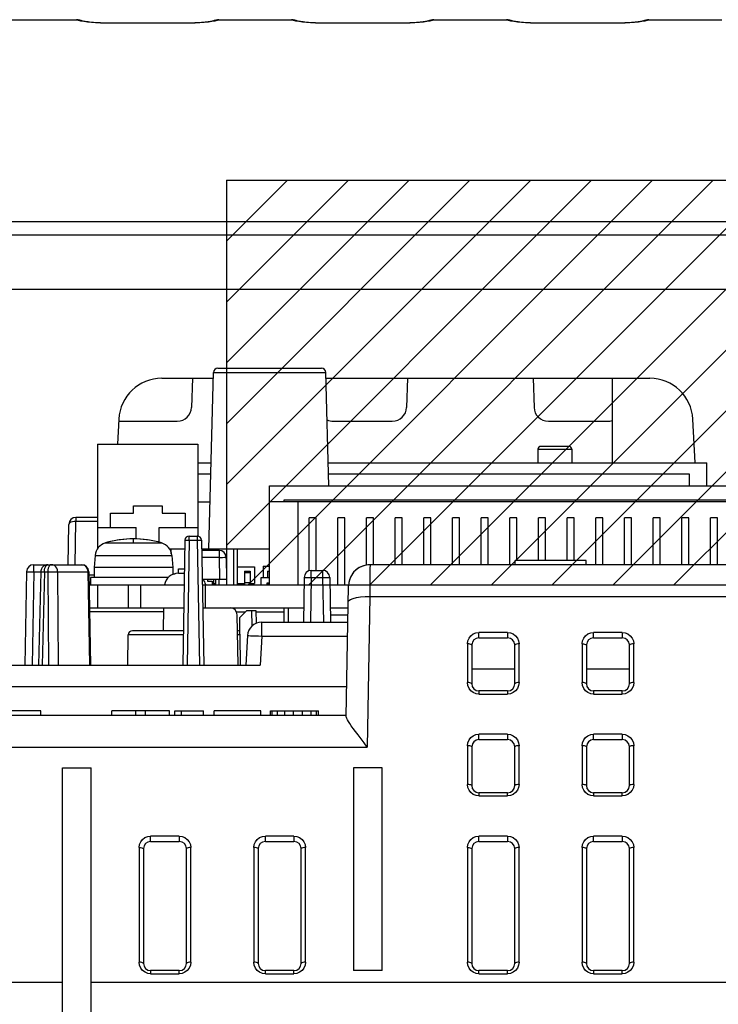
# Model space of a CAD drawing. Extents: x 28 to 410, y 32 to 287.
# Tile 35 of 78: x 288 to 304, y 92 to 115. Entities that reach past the tile are written whole.
import ezdxf

# ---------------------------------------------------------------- set-up
doc = ezdxf.new("R2010")
doc.units = 0
doc.header["$LTSCALE"] = 23.1
doc.layers.get('0').update_dxf_attribs({"linetype": 'CONTINUOUS'})
for name, color, linetype in [('ALL_AXIS', 7, 'CONTINUOUS'), ('ALL_CURVE', 7, 'CONTINUOUS'), ('ALL_FEATURES', 7, 'CONTINUOUS')]:
    doc.layers.add(name, color=color, linetype=linetype)

msp = doc.modelspace()

# ---------------------------------------------------------------- linework, layer by layer
at = {"color": 7, "linetype": 'CONTINUOUS'}
for p, q in [((292.969, 111.548), (326.435, 111.548)), ((292.969, 111.548), (292.969, 102.148)), ((292.969, 102.148), (326.435, 102.148))]:
    msp.add_line(p, q, dxfattribs=at)
at = {"color": 2, "linetype": 'CONTINUOUS'}
for p, q in [((292.969, 111.546), (292.971, 111.548)), ((292.969, 110.132), (294.385, 111.548)), ((292.969, 108.718), (295.799, 111.548)), ((292.969, 107.303), (297.213, 111.548)), ((292.969, 105.889), (298.627, 111.548)), ((292.969, 104.475), (300.042, 111.548)), ((292.969, 103.061), (301.456, 111.548)), ((293.47, 102.148), (302.87, 111.548)), ((294.884, 102.148), (304.284, 111.548)), ((296.299, 102.148), (305.699, 111.548)), ((297.713, 102.148), (307.113, 111.548)), ((299.127, 102.148), (308.527, 111.548)), ((300.541, 102.148), (309.941, 111.548)), ((301.955, 102.148), (311.355, 111.548)), ((303.37, 102.148), (312.77, 111.548))]:
    msp.add_line(p, q, dxfattribs=at)
at = {"layer": 'ALL_AXIS', "color": 7, "linetype": 'CONTINUOUS'}
for p, q in [((300.209, 105.298), (300.209, 104.981)), ((300.995, 105.298), (300.995, 104.981)), ((290.801, 103.815), (290.801, 103.981)), ((290.801, 103.981), (291.468, 103.981)), ((291.468, 103.981), (291.468, 103.815)), ((290.268, 103.481), (290.268, 103.815)), ((290.268, 103.815), (290.801, 103.815)), ((291.468, 103.815), (292.001, 103.815)), ((292.001, 103.815), (292.001, 103.481)), ((289.91, 102.83), (289.885, 102.548)), ((291.694, 102.83), (291.719, 102.548)), ((289.885, 102.548), (289.885, 102.315)), ((291.719, 102.548), (289.885, 102.548)), ((291.719, 102.548), (291.719, 102.387)), ((289.802, 102.315), (289.802, 102.148)), ((291.612, 102.315), (289.802, 102.315)), ((293.385, 102.468), (293.385, 102.148)), ((293.385, 102.468), (293.519, 102.468)), ((293.519, 102.468), (293.519, 102.148)), ((289.769, 102.148), (291.982, 102.148)), ((289.969, 102.148), (289.969, 101.615)), ((290.68, 102.148), (290.68, 101.615)), ((292.404, 102.148), (294.768, 102.148)), ((292.469, 102.148), (292.469, 101.615)), ((292.669, 102.181), (292.715, 102.181)), ((293.223, 102.181), (293.385, 102.181)), ((293.385, 102.201), (293.519, 102.201)), ((293.519, 102.181), (293.619, 102.181)), ((295.369, 102.148), (295.804, 102.148)), ((289.779, 101.615), (291.973, 101.615)), ((292.469, 101.615), (294.758, 101.615))]:
    msp.add_line(p, q, dxfattribs=at)
at = {"layer": 'ALL_AXIS', "color": 9, "linetype": 'CONTINUOUS'}
for p, q in [((290.149, 103.121), (291.455, 103.121)), ((289.91, 102.83), (291.694, 102.83)), ((293.385, 102.435), (293.519, 102.435)), ((290.969, 102.148), (290.969, 101.615))]:
    msp.add_line(p, q, dxfattribs=at)
at = {"layer": 'ALL_AXIS', "color": 7, "linetype": 'CONTINUOUS'}
for centre, radius, start, end in [((290.802, 100.881), 2.333, 73.743, 106.257), ((290.242, 102.801), 0.333, 106.257, 175), ((291.362, 102.801), 0.333, 5, 73.743)]:
    msp.add_arc(centre, radius, start, end, dxfattribs=at)
at = {"layer": 'ALL_CURVE', "color": 40, "linetype": 'CONTINUOUS'}
msp.add_line((290.802, 103.136), (290.802, 103.215), dxfattribs=at)
msp.add_arc((290.802, 100.881), 2.333, 75.0994, 104.9006, dxfattribs=at)
at = {"layer": 'ALL_FEATURES', "color": 7, "linetype": 'CONTINUOUS'}
for p, q in [((287.79, 115.281), (289.48, 115.281)), ((290.149, 115.203), (290.093, 115.204)), ((292.121, 115.203), (290.149, 115.203)), ((292.174, 115.204), (292.121, 115.203)), ((292.79, 115.281), (294.48, 115.281)), ((295.149, 115.203), (295.093, 115.204)), ((297.121, 115.203), (295.149, 115.203)), ((297.174, 115.204), (297.121, 115.203)), ((297.79, 115.281), (299.48, 115.281)), ((300.149, 115.203), (300.093, 115.204)), ((302.121, 115.203), (300.149, 115.203)), ((302.174, 115.204), (302.121, 115.203)), ((302.79, 115.281), (304.48, 115.281)), ((277.758, 110.281), (304.846, 110.281)), ((292.762, 107.181), (295.175, 107.181)), ((291.46, 106.948), (292.658, 106.948)), ((292.178, 106.948), (292.154, 106.27)), ((292.554, 102.981), (292.662, 107.084)), ((295.344, 104.448), (295.275, 107.084)), ((295.279, 106.948), (302.811, 106.948)), ((297.178, 106.948), (297.154, 106.27)), ((300.093, 106.948), (300.117, 106.27)), ((301.935, 106.948), (301.935, 104.981)), ((290.461, 106), (290.43, 105.415)), ((303.863, 104.981), (303.809, 106)), ((290.458, 105.948), (291.821, 105.948)), ((295.45, 105.948), (296.821, 105.948)), ((300.45, 105.948), (301.821, 105.948)), ((289.968, 105.415), (289.968, 102.982)), ((289.968, 105.415), (292.301, 105.415)), ((292.301, 105.415), (292.301, 103.281)), ((300.929, 105.365), (300.275, 105.365)), ((292.301, 104.981), (292.607, 104.981)), ((295.33, 104.981), (304.135, 104.981)), ((304.135, 104.448), (304.135, 104.981)), ((292.6, 104.715), (292.301, 104.715)), ((303.735, 104.715), (295.337, 104.715)), ((303.735, 104.448), (303.735, 104.715)), ((293.969, 102.148), (293.969, 104.448)), ((293.969, 104.448), (312.635, 104.448)), ((292.583, 104.065), (292.301, 104.065)), ((293.969, 104.081), (312.635, 104.081)), ((294.302, 104.115), (294.302, 104.081)), ((312.302, 104.115), (294.302, 104.115)), ((294.635, 102.148), (294.635, 104.081)), ((289.968, 103.715), (289.466, 103.715)), ((294.885, 102.472), (294.885, 103.706)), ((295.052, 103.706), (294.885, 103.706)), ((295.052, 102.481), (295.052, 103.706)), ((295.552, 102.148), (295.552, 103.706)), ((295.719, 103.706), (295.552, 103.706)), ((295.719, 102.148), (295.719, 103.706)), ((296.219, 102.605), (296.219, 103.706)), ((296.385, 103.706), (296.219, 103.706)), ((296.385, 102.615), (296.385, 103.706)), ((296.885, 102.615), (296.885, 103.706)), ((297.052, 103.706), (296.885, 103.706)), ((297.052, 102.615), (297.052, 103.706)), ((297.552, 102.615), (297.552, 103.706)), ((297.719, 103.706), (297.552, 103.706)), ((297.719, 102.615), (297.719, 103.706)), ((298.219, 102.615), (298.219, 103.706)), ((298.385, 103.706), (298.219, 103.706)), ((298.385, 102.615), (298.385, 103.706)), ((298.885, 102.615), (298.885, 103.706)), ((299.052, 103.706), (298.885, 103.706)), ((299.052, 102.615), (299.052, 103.706)), ((299.552, 102.615), (299.552, 103.706)), ((299.719, 103.706), (299.552, 103.706)), ((299.719, 102.715), (299.719, 103.706)), ((300.219, 102.715), (300.219, 103.706)), ((300.385, 103.706), (300.219, 103.706)), ((300.385, 102.715), (300.385, 103.706)), ((300.885, 102.715), (300.885, 103.706)), ((301.052, 103.706), (300.885, 103.706)), ((301.052, 102.715), (301.052, 103.706)), ((301.552, 102.615), (301.552, 103.706)), ((301.719, 103.706), (301.552, 103.706)), ((301.719, 102.615), (301.719, 103.706)), ((302.219, 102.615), (302.219, 103.706)), ((302.385, 103.706), (302.219, 103.706)), ((302.385, 102.615), (302.385, 103.706)), ((302.885, 102.615), (302.885, 103.706)), ((303.052, 103.706), (302.885, 103.706)), ((303.052, 102.615), (303.052, 103.706)), ((303.552, 102.615), (303.552, 103.706)), ((303.719, 103.706), (303.552, 103.706)), ((303.719, 102.615), (303.719, 103.706)), ((304.219, 102.615), (304.219, 103.706)), ((304.385, 103.706), (304.219, 103.706)), ((304.385, 102.615), (304.385, 103.706)), ((289.283, 102.615), (289.299, 103.551)), ((289.968, 103.481), (290.868, 103.481)), ((290.868, 103.205), (290.868, 103.481)), ((291.401, 103.129), (291.401, 103.481)), ((291.401, 103.481), (292.301, 103.481)), ((292.1, 103.281), (292.286, 103.281)), ((291.637, 102.981), (291.997, 102.981)), ((291.683, 102.868), (291.683, 102.981)), ((292, 103.183), (291.949, 100.281)), ((292.386, 103.183), (292.437, 100.281)), ((292.39, 102.981), (293.969, 102.981)), ((292.669, 102.948), (292.669, 102.981)), ((292.715, 102.948), (292.715, 102.981)), ((292.799, 102.948), (292.799, 102.981)), ((293.138, 102.148), (293.138, 102.981)), ((293.223, 102.148), (293.223, 102.981)), ((292.793, 102.948), (292.39, 102.948)), ((292.96, 102.784), (292.969, 102.281)), ((288.483, 102.615), (289.597, 102.615)), ((293.223, 102.568), (293.619, 102.568)), ((293.619, 102.568), (293.619, 102.181)), ((293.819, 102.581), (293.819, 102.315)), ((293.819, 102.581), (293.969, 102.581)), ((313.183, 102.615), (296.304, 102.615)), ((299.675, 102.615), (299.675, 102.715)), ((301.329, 102.715), (299.675, 102.715)), ((301.329, 102.615), (301.329, 102.715)), ((288.316, 102.451), (288.279, 100.281)), ((288.648, 102.452), (288.597, 100.281)), ((289.764, 102.451), (289.802, 100.281)), ((289.765, 102.381), (289.885, 102.381)), ((291.749, 102.398), (291.749, 102.405)), ((291.749, 102.405), (291.769, 102.405)), ((291.847, 102.415), (291.987, 102.415)), ((291.852, 102.415), (291.852, 102.515)), ((291.852, 102.515), (291.988, 102.515)), ((293.769, 102.148), (293.769, 102.315)), ((293.769, 102.315), (293.969, 102.315)), ((293.919, 102.468), (293.919, 102.315)), ((293.919, 102.468), (293.969, 102.468)), ((294.771, 102.318), (294.753, 101.281)), ((294.937, 102.481), (295.2, 102.481)), ((295.366, 102.318), (295.384, 101.281)), ((289.768, 102.215), (289.802, 102.215)), ((292.402, 102.281), (292.969, 102.281)), ((292.435, 102.26), (292.435, 102.281)), ((292.522, 102.281), (292.522, 102.235)), ((292.522, 102.235), (292.635, 102.235)), ((292.635, 102.235), (292.635, 102.148)), ((292.669, 102.148), (292.669, 102.281)), ((292.715, 102.148), (292.715, 102.281)), ((292.799, 102.148), (292.799, 102.281)), ((293.915, 102.148), (293.915, 102.191)), ((293.915, 102.191), (293.969, 102.191)), ((293.935, 102.148), (293.935, 102.191)), ((295.751, 99.08), (295.804, 102.123)), ((295.812, 102.201), (295.804, 102.123)), ((291.502, 101.081), (291.508, 101.615)), ((292.413, 101.615), (292.469, 101.615)), ((294.302, 101.615), (294.302, 101.281)), ((294.402, 101.615), (294.402, 101.281)), ((295.379, 101.615), (295.795, 101.615)), ((293.235, 100.281), (293.215, 101.451)), ((293.435, 101.548), (293.269, 101.381)), ((293.269, 101.381), (293.269, 101.033)), ((293.435, 101.548), (293.646, 101.548)), ((293.646, 101.548), (293.652, 101.253)), ((293.785, 101.281), (295.79, 101.281)), ((290.669, 100.281), (290.681, 100.983)), ((291.963, 101.081), (290.781, 101.081)), ((293.293, 100.281), (293.283, 100.983)), ((293.452, 100.966), (293.416, 100.281)), ((298.669, 100.752), (298.669, 100.748)), ((298.669, 100.748), (298.669, 99.848)), ((298.835, 100.915), (299.502, 100.915)), ((299.669, 100.748), (299.668, 100.752)), ((299.669, 99.848), (299.669, 100.748)), ((301.335, 100.752), (301.335, 100.748)), ((301.335, 100.748), (301.335, 99.848)), ((301.502, 100.915), (302.169, 100.915)), ((302.335, 100.748), (302.335, 100.752)), ((302.335, 99.848), (302.335, 100.748)), ((274.999, 100.281), (293.75, 100.281)), ((299.669, 100.183), (298.669, 100.183)), ((302.335, 100.183), (301.335, 100.183)), ((275.007, 99.781), (295.763, 99.781)), ((299.502, 99.681), (298.835, 99.681)), ((302.169, 99.681), (301.502, 99.681)), ((275.935, 99.115), (295.752, 99.115)), ((288.649, 99.215), (287.502, 99.215)), ((288.649, 99.115), (288.649, 99.215)), ((290.296, 99.115), (290.296, 99.215)), ((291.642, 99.215), (290.296, 99.215)), ((290.856, 99.115), (290.856, 99.215)), ((291.082, 99.115), (291.082, 99.215)), ((291.642, 99.115), (291.642, 99.215)), ((291.762, 99.115), (291.762, 99.215)), ((291.762, 99.215), (292.429, 99.215)), ((291.922, 99.115), (291.922, 99.215)), ((292.429, 99.115), (292.429, 99.215)), ((292.682, 99.115), (292.682, 99.215)), ((293.762, 99.215), (292.682, 99.215)), ((293.762, 99.115), (293.762, 99.215)), ((293.989, 99.115), (293.989, 99.215)), ((293.989, 99.215), (295.109, 99.215)), ((294.029, 99.115), (294.029, 99.215)), ((294.149, 99.115), (294.149, 99.215)), ((294.322, 99.115), (294.322, 99.215)), ((294.522, 99.115), (294.522, 99.215)), ((294.736, 99.115), (294.736, 99.215)), ((294.936, 99.115), (294.936, 99.215)), ((295.056, 99.115), (295.056, 99.215)), ((295.109, 99.115), (295.109, 99.215)), ((298.835, 98.548), (299.502, 98.548)), ((301.502, 98.548), (302.169, 98.548)), ((298.669, 98.385), (298.669, 98.381)), ((298.669, 98.381), (298.669, 97.481)), ((299.669, 98.381), (299.668, 98.385)), ((299.669, 97.481), (299.669, 98.381)), ((301.335, 98.385), (301.335, 98.381)), ((301.335, 98.381), (301.335, 97.481)), ((302.335, 98.381), (302.335, 98.385)), ((302.335, 97.481), (302.335, 98.381)), ((289.152, 90.948), (289.152, 97.891)), ((289.152, 97.891), (289.819, 97.891)), ((289.819, 90.948), (289.819, 97.891)), ((295.919, 97.891), (295.919, 93.181)), ((296.585, 97.891), (295.919, 97.891)), ((296.585, 93.181), (296.585, 97.891)), ((299.502, 97.315), (298.835, 97.315)), ((302.169, 97.315), (301.502, 97.315)), ((291.202, 96.181), (291.869, 96.181)), ((293.869, 96.181), (294.535, 96.181)), ((298.835, 96.181), (299.502, 96.181)), ((301.502, 96.181), (302.169, 96.181)), ((291.035, 96.018), (291.035, 96.015)), ((291.035, 96.015), (291.035, 93.348)), ((292.035, 96.015), (292.035, 96.019)), ((292.035, 93.348), (292.035, 96.015)), ((293.702, 96.018), (293.702, 96.015)), ((293.702, 96.015), (293.702, 93.348)), ((294.702, 96.015), (294.702, 96.019)), ((294.702, 93.348), (294.702, 96.015)), ((298.669, 96.018), (298.669, 96.015)), ((298.669, 96.015), (298.669, 93.348)), ((299.669, 96.015), (299.668, 96.019)), ((299.669, 93.348), (299.669, 96.015)), ((301.335, 96.018), (301.335, 96.015)), ((301.335, 96.015), (301.335, 93.348)), ((302.335, 96.015), (302.335, 96.019)), ((302.335, 93.348), (302.335, 96.015)), ((291.869, 93.181), (291.202, 93.181)), ((294.535, 93.181), (293.869, 93.181)), ((296.585, 93.181), (295.919, 93.181)), ((299.502, 93.181), (298.835, 93.181)), ((302.169, 93.181), (301.502, 93.181)), ((283.052, 92.915), (289.152, 92.915)), ((289.819, 92.915), (332.452, 92.915))]:
    msp.add_line(p, q, dxfattribs=at)
at = {"layer": 'ALL_FEATURES', "color": 9, "linetype": 'CONTINUOUS'}
for p, q in [((289.48, 115.277), (289.48, 115.281)), ((289.648, 115.236), (289.578, 115.249)), ((290.149, 115.198), (290.149, 115.203)), ((292.121, 115.198), (290.149, 115.198)), ((292.121, 115.198), (292.121, 115.203)), ((292.695, 115.249), (292.626, 115.237)), ((292.79, 115.281), (292.79, 115.277)), ((294.48, 115.277), (294.48, 115.281)), ((294.648, 115.236), (294.578, 115.249)), ((295.149, 115.198), (295.149, 115.203)), ((297.121, 115.198), (295.149, 115.198)), ((297.121, 115.198), (297.121, 115.203)), ((297.695, 115.249), (297.626, 115.237)), ((297.79, 115.281), (297.79, 115.277)), ((299.48, 115.277), (299.48, 115.281)), ((299.648, 115.236), (299.578, 115.249)), ((300.149, 115.198), (300.149, 115.203)), ((302.121, 115.198), (300.149, 115.198)), ((302.121, 115.198), (302.121, 115.203)), ((302.695, 115.249), (302.626, 115.237)), ((302.79, 115.281), (302.79, 115.277)), ((276.842, 110.594), (304.846, 110.594)), ((281.64, 109.018), (304.846, 109.018)), ((292.662, 107.084), (295.275, 107.084)), ((300.209, 105.298), (300.995, 105.298)), ((289.466, 103.715), (289.466, 103.618)), ((289.448, 102.615), (289.466, 103.618)), ((289.968, 103.618), (289.466, 103.618)), ((292.1, 103.183), (292.1, 103.281)), ((292.286, 103.281), (292.286, 103.183)), ((292.1, 103.183), (292.049, 100.281)), ((292.1, 103.183), (292.286, 103.183)), ((292.286, 103.183), (292.337, 100.281)), ((292.793, 102.784), (292.393, 102.784)), ((292.793, 102.948), (292.793, 102.784)), ((292.793, 102.784), (292.802, 102.281)), ((288.483, 102.451), (288.483, 102.615)), ((288.894, 102.615), (288.872, 102.609)), ((288.483, 102.451), (288.445, 100.281)), ((288.483, 102.451), (288.648, 102.451)), ((288.732, 102.451), (288.68, 100.281)), ((288.732, 102.451), (288.81, 102.451)), ((288.81, 102.451), (288.824, 100.281)), ((289.038, 102.451), (289.052, 100.281)), ((289.038, 102.451), (289.742, 102.451)), ((289.742, 102.451), (289.78, 100.281)), ((294.937, 102.318), (294.919, 101.281)), ((294.937, 102.318), (294.937, 102.481)), ((294.937, 102.318), (295.2, 102.318)), ((295.2, 102.481), (295.2, 102.318)), ((295.2, 102.318), (295.218, 101.281)), ((296.298, 101.874), (296.237, 98.374)), ((296.298, 101.874), (313.189, 101.874)), ((291.507, 101.516), (289.78, 101.516)), ((293.199, 101.516), (293.404, 101.516)), ((293.546, 101.548), (293.553, 101.185)), ((293.646, 101.516), (294.302, 101.516)), ((295.381, 101.451), (295.793, 101.451)), ((293.785, 100.954), (293.785, 101.281)), ((291.962, 100.983), (290.681, 100.983)), ((293.283, 100.983), (293.223, 100.983)), ((293.785, 100.954), (293.75, 100.281)), ((293.785, 100.954), (295.784, 100.954)), ((298.835, 100.915), (298.835, 101.041)), ((299.502, 101.041), (298.835, 101.041)), ((299.502, 101.041), (299.502, 100.915)), ((301.502, 100.915), (301.502, 101.041)), ((302.169, 101.041), (301.502, 101.041)), ((302.169, 101.041), (302.169, 100.915)), ((298.569, 100.774), (298.569, 99.874)), ((299.673, 100.756), (299.669, 100.748)), ((299.769, 99.874), (299.769, 100.774)), ((301.235, 100.774), (301.235, 99.874)), ((301.331, 100.756), (301.335, 100.748)), ((302.34, 100.756), (302.335, 100.748)), ((302.435, 99.874), (302.435, 100.774)), ((298.835, 99.681), (298.835, 99.607)), ((298.835, 99.607), (299.502, 99.607)), ((299.502, 99.681), (299.502, 99.607)), ((301.502, 99.681), (301.502, 99.607)), ((301.502, 99.607), (302.169, 99.607)), ((302.169, 99.607), (302.169, 99.681)), ((298.835, 98.548), (298.835, 98.674)), ((299.502, 98.674), (298.835, 98.674)), ((299.502, 98.674), (299.502, 98.548)), ((301.502, 98.548), (301.502, 98.674)), ((302.169, 98.674), (301.502, 98.674)), ((302.169, 98.674), (302.169, 98.548)), ((298.569, 98.407), (298.569, 97.507)), ((299.769, 97.507), (299.769, 98.407)), ((301.235, 98.407), (301.235, 97.507)), ((302.435, 97.507), (302.435, 98.407)), ((276.157, 98.374), (296.237, 98.374)), ((299.673, 98.389), (299.669, 98.381)), ((302.34, 98.389), (302.335, 98.381)), ((298.835, 97.315), (298.835, 97.241)), ((299.502, 97.241), (299.502, 97.315)), ((301.502, 97.315), (301.502, 97.241)), ((302.169, 97.241), (302.169, 97.315)), ((298.835, 97.241), (299.502, 97.241)), ((301.502, 97.241), (302.169, 97.241)), ((291.202, 96.181), (291.202, 96.307)), ((291.869, 96.307), (291.202, 96.307)), ((291.869, 96.307), (291.869, 96.181)), ((293.869, 96.181), (293.869, 96.307)), ((294.535, 96.307), (293.869, 96.307)), ((294.535, 96.307), (294.535, 96.181)), ((298.835, 96.181), (298.835, 96.307)), ((299.502, 96.307), (298.835, 96.307)), ((299.502, 96.307), (299.502, 96.181)), ((301.502, 96.181), (301.502, 96.307)), ((302.169, 96.307), (301.502, 96.307)), ((302.169, 96.307), (302.169, 96.181)), ((290.935, 96.041), (290.935, 93.374)), ((291.031, 96.022), (291.035, 96.015)), ((292.04, 96.023), (292.035, 96.015)), ((292.135, 93.374), (292.135, 96.041)), ((293.602, 96.041), (293.602, 93.374)), ((294.707, 96.023), (294.702, 96.015)), ((294.802, 93.374), (294.802, 96.041)), ((298.569, 96.041), (298.569, 93.374)), ((298.664, 96.022), (298.669, 96.015)), ((299.673, 96.023), (299.669, 96.015)), ((299.769, 93.374), (299.769, 96.041)), ((301.235, 96.041), (301.235, 93.374)), ((302.34, 96.023), (302.335, 96.015)), ((302.435, 93.374), (302.435, 96.041)), ((291.202, 93.181), (291.202, 93.107)), ((291.869, 93.107), (291.869, 93.181)), ((293.869, 93.107), (293.869, 93.181)), ((294.535, 93.107), (294.535, 93.181)), ((298.835, 93.107), (298.835, 93.181)), ((299.502, 93.107), (299.502, 93.181)), ((301.502, 93.181), (301.502, 93.107)), ((302.169, 93.107), (302.169, 93.181)), ((291.202, 93.107), (291.869, 93.107)), ((293.869, 93.107), (294.535, 93.107)), ((298.835, 93.107), (299.502, 93.107)), ((301.502, 93.107), (302.169, 93.107))]:
    msp.add_line(p, q, dxfattribs=at)
for points in [[(289.578, 115.249), (289.525, 115.261), (289.492, 115.27), (289.48, 115.277)], [(289.48, 115.277), (289.553, 115.269), (289.598, 115.254)], [(290.149, 115.198), (290.038, 115.2), (289.93, 115.205), (289.826, 115.213), (289.732, 115.224), (289.648, 115.236)], [(292.626, 115.237), (292.544, 115.225), (292.45, 115.214), (292.348, 115.205), (292.237, 115.2), (292.121, 115.198)], [(292.79, 115.277), (292.718, 115.269), (292.672, 115.254)], [(292.79, 115.277), (292.779, 115.271), (292.747, 115.261), (292.695, 115.249)], [(294.578, 115.249), (294.525, 115.261), (294.492, 115.27), (294.48, 115.277)], [(294.48, 115.277), (294.553, 115.269), (294.598, 115.254)], [(295.149, 115.198), (295.038, 115.2), (294.93, 115.205), (294.826, 115.213), (294.732, 115.224), (294.648, 115.236)], [(297.626, 115.237), (297.544, 115.225), (297.45, 115.214), (297.348, 115.205), (297.237, 115.2), (297.121, 115.198)], [(297.79, 115.277), (297.718, 115.269), (297.672, 115.254)], [(297.79, 115.277), (297.779, 115.271), (297.747, 115.261), (297.695, 115.249)], [(299.578, 115.249), (299.525, 115.261), (299.492, 115.27), (299.48, 115.277)], [(299.48, 115.277), (299.553, 115.269), (299.598, 115.254)], [(300.149, 115.198), (300.038, 115.2), (299.93, 115.205), (299.826, 115.213), (299.732, 115.224), (299.648, 115.236)], [(302.626, 115.237), (302.544, 115.225), (302.45, 115.214), (302.348, 115.205), (302.237, 115.2), (302.121, 115.198)], [(302.79, 115.277), (302.718, 115.269), (302.672, 115.254)], [(302.79, 115.277), (302.779, 115.271), (302.747, 115.261), (302.695, 115.249)], [(289.466, 103.618), (289.423, 103.617), (289.383, 103.61), (289.348, 103.6), (289.322, 103.586), (289.305, 103.569), (289.299, 103.551)], [(292, 103.183), (292.004, 103.184), (292.014, 103.184), (292.029, 103.184), (292.05, 103.184), (292.074, 103.184), (292.1, 103.183)], [(292.286, 103.183), (292.312, 103.184), (292.336, 103.184), (292.357, 103.184), (292.373, 103.184), (292.383, 103.184), (292.386, 103.183)], [(292.793, 102.784), (292.836, 102.785), (292.876, 102.785), (292.911, 102.786), (292.937, 102.785), (292.954, 102.785), (292.96, 102.784)], [(288.732, 102.451), (288.735, 102.494), (288.743, 102.533), (288.756, 102.567), (288.774, 102.593), (288.794, 102.609), (288.815, 102.615)], [(288.835, 102.567), (288.822, 102.533), (288.814, 102.494), (288.81, 102.451)], [(288.872, 102.609), (288.853, 102.593), (288.835, 102.567)], [(289.038, 102.451), (289.033, 102.494), (289.018, 102.533), (288.995, 102.567), (288.965, 102.593), (288.931, 102.609), (288.894, 102.615)], [(289.597, 102.615), (289.634, 102.609), (289.669, 102.593), (289.698, 102.567), (289.721, 102.533), (289.736, 102.494), (289.742, 102.451)], [(296.304, 102.615), (296.303, 102.596), (296.302, 102.542), (296.301, 102.456), (296.301, 102.341), (296.3, 102.203), (296.299, 102.045), (296.298, 101.874)], [(288.316, 102.451), (288.322, 102.452), (288.339, 102.452), (288.365, 102.452), (288.4, 102.452), (288.44, 102.452), (288.483, 102.451)], [(288.648, 102.452), (288.654, 102.452), (288.671, 102.452), (288.697, 102.452), (288.732, 102.451)], [(288.81, 102.451), (288.851, 102.452), (288.894, 102.452), (288.937, 102.452), (288.977, 102.452), (289.012, 102.452), (289.038, 102.451)], [(289.742, 102.451), (289.754, 102.451), (289.761, 102.451), (289.764, 102.451)], [(294.771, 102.318), (294.776, 102.318), (294.793, 102.319), (294.82, 102.319), (294.854, 102.319), (294.895, 102.318), (294.937, 102.318)], [(295.2, 102.318), (295.243, 102.318), (295.283, 102.319), (295.318, 102.319), (295.344, 102.319), (295.361, 102.318), (295.366, 102.318)], [(295.798, 101.753), (295.811, 101.781), (295.848, 101.808), (295.908, 101.831), (295.987, 101.851), (296.082, 101.864), (296.188, 101.872), (296.298, 101.874)], [(293.452, 100.966), (293.46, 100.966), (293.485, 100.966), (293.525, 100.965), (293.578, 100.963), (293.641, 100.961), (293.711, 100.958), (293.785, 100.954)], [(298.569, 100.774), (298.578, 100.845), (298.606, 100.909), (298.648, 100.964), (298.704, 101.006), (298.767, 101.032), (298.835, 101.041)], [(299.502, 101.041), (299.57, 101.032), (299.633, 101.006), (299.689, 100.964), (299.732, 100.909), (299.759, 100.845), (299.769, 100.774)], [(301.235, 100.774), (301.245, 100.845), (301.272, 100.909), (301.315, 100.964), (301.37, 101.006), (301.434, 101.032), (301.502, 101.041)], [(302.169, 101.041), (302.236, 101.032), (302.3, 101.006), (302.355, 100.964), (302.398, 100.909), (302.426, 100.845), (302.435, 100.774)], [(298.649, 100.763), (298.627, 100.769), (298.599, 100.773), (298.569, 100.774)], [(298.669, 100.748), (298.664, 100.756), (298.649, 100.763)], [(299.769, 100.774), (299.738, 100.773), (299.71, 100.769), (299.688, 100.763), (299.673, 100.756)], [(301.235, 100.774), (301.265, 100.773), (301.294, 100.769), (301.316, 100.763), (301.331, 100.756)], [(302.435, 100.774), (302.404, 100.773), (302.376, 100.769), (302.354, 100.763), (302.34, 100.756)], [(298.669, 99.848), (298.664, 99.856), (298.65, 99.863), (298.627, 99.869), (298.598, 99.873), (298.569, 99.874)], [(298.835, 99.607), (298.768, 99.616), (298.704, 99.642), (298.649, 99.683), (298.606, 99.739), (298.578, 99.805), (298.569, 99.874)], [(299.769, 99.874), (299.759, 99.805), (299.731, 99.74), (299.688, 99.683), (299.633, 99.642), (299.569, 99.616), (299.502, 99.607)], [(299.769, 99.874), (299.739, 99.873), (299.71, 99.869), (299.687, 99.863), (299.673, 99.856), (299.669, 99.848)], [(301.335, 99.848), (301.331, 99.856), (301.316, 99.863), (301.294, 99.869), (301.265, 99.873), (301.235, 99.874)], [(301.502, 99.607), (301.435, 99.616), (301.371, 99.642), (301.315, 99.683), (301.272, 99.739), (301.245, 99.805), (301.235, 99.874)], [(302.435, 99.874), (302.426, 99.805), (302.398, 99.74), (302.355, 99.683), (302.299, 99.642), (302.235, 99.616), (302.169, 99.607)], [(302.435, 99.874), (302.405, 99.873), (302.377, 99.869), (302.354, 99.863), (302.34, 99.856), (302.335, 99.848)], [(298.569, 98.407), (298.578, 98.478), (298.606, 98.543), (298.648, 98.598), (298.704, 98.639), (298.767, 98.665), (298.835, 98.674)], [(299.502, 98.674), (299.57, 98.665), (299.633, 98.639), (299.689, 98.598), (299.732, 98.543), (299.759, 98.478), (299.769, 98.407)], [(301.235, 98.407), (301.245, 98.478), (301.272, 98.543), (301.315, 98.598), (301.37, 98.639), (301.434, 98.665), (301.502, 98.674)], [(302.169, 98.674), (302.236, 98.665), (302.3, 98.639), (302.355, 98.598), (302.398, 98.543), (302.426, 98.478), (302.435, 98.407)], [(298.649, 98.397), (298.627, 98.402), (298.599, 98.406), (298.569, 98.407)], [(299.769, 98.407), (299.738, 98.406), (299.71, 98.402), (299.688, 98.397), (299.673, 98.389)], [(301.316, 98.397), (301.294, 98.402), (301.266, 98.406), (301.235, 98.407)], [(302.435, 98.407), (302.404, 98.406), (302.376, 98.402), (302.354, 98.397), (302.34, 98.389)], [(298.669, 98.381), (298.664, 98.389), (298.649, 98.397)], [(301.335, 98.381), (301.33, 98.389), (301.316, 98.397)], [(298.669, 97.481), (298.664, 97.489), (298.65, 97.496), (298.627, 97.502), (298.598, 97.506), (298.569, 97.507)], [(298.835, 97.241), (298.768, 97.249), (298.704, 97.275), (298.649, 97.317), (298.606, 97.373), (298.578, 97.438), (298.569, 97.507)], [(299.769, 97.507), (299.759, 97.438), (299.731, 97.373), (299.688, 97.317), (299.633, 97.275), (299.569, 97.249), (299.502, 97.241)], [(299.769, 97.507), (299.739, 97.506), (299.71, 97.502), (299.687, 97.496), (299.673, 97.489), (299.669, 97.481)], [(301.335, 97.481), (301.331, 97.489), (301.316, 97.496), (301.294, 97.502), (301.265, 97.506), (301.235, 97.507)], [(301.502, 97.241), (301.435, 97.249), (301.371, 97.275), (301.315, 97.317), (301.272, 97.373), (301.245, 97.438), (301.235, 97.507)], [(302.435, 97.507), (302.426, 97.438), (302.398, 97.373), (302.355, 97.317), (302.299, 97.275), (302.235, 97.249), (302.169, 97.241)], [(302.435, 97.507), (302.405, 97.506), (302.377, 97.502), (302.354, 97.496), (302.34, 97.489), (302.335, 97.481)], [(290.935, 96.041), (290.945, 96.111), (290.972, 96.176), (291.015, 96.231), (291.07, 96.273), (291.134, 96.298), (291.202, 96.307)], [(291.869, 96.307), (291.936, 96.299), (292, 96.273), (292.055, 96.231), (292.098, 96.176), (292.126, 96.111), (292.135, 96.041)], [(293.602, 96.041), (293.611, 96.111), (293.639, 96.176), (293.682, 96.231), (293.737, 96.273), (293.801, 96.298), (293.869, 96.307)], [(294.535, 96.307), (294.603, 96.299), (294.667, 96.273), (294.722, 96.231), (294.765, 96.176), (294.792, 96.111), (294.802, 96.041)], [(298.569, 96.041), (298.578, 96.111), (298.606, 96.176), (298.648, 96.231), (298.704, 96.273), (298.767, 96.298), (298.835, 96.307)], [(299.502, 96.307), (299.57, 96.299), (299.633, 96.273), (299.689, 96.231), (299.732, 96.176), (299.759, 96.111), (299.769, 96.041)], [(301.235, 96.041), (301.245, 96.111), (301.272, 96.176), (301.315, 96.231), (301.37, 96.273), (301.434, 96.298), (301.502, 96.307)], [(302.169, 96.307), (302.236, 96.299), (302.3, 96.273), (302.355, 96.231), (302.398, 96.176), (302.426, 96.111), (302.435, 96.041)], [(290.935, 96.041), (290.965, 96.039), (290.994, 96.036), (291.016, 96.03), (291.031, 96.022)], [(292.135, 96.041), (292.104, 96.039), (292.076, 96.036), (292.054, 96.03), (292.04, 96.023)], [(293.683, 96.03), (293.661, 96.036), (293.633, 96.039), (293.602, 96.041)], [(293.702, 96.015), (293.697, 96.023), (293.683, 96.03)], [(294.802, 96.041), (294.771, 96.039), (294.743, 96.036), (294.721, 96.03), (294.707, 96.023)], [(298.569, 96.041), (298.598, 96.039), (298.627, 96.036), (298.65, 96.03), (298.664, 96.022)], [(299.769, 96.041), (299.738, 96.039), (299.71, 96.036), (299.688, 96.03), (299.673, 96.023)], [(301.316, 96.03), (301.294, 96.036), (301.266, 96.039), (301.235, 96.041)], [(301.335, 96.015), (301.33, 96.023), (301.316, 96.03)], [(302.435, 96.041), (302.404, 96.039), (302.376, 96.036), (302.354, 96.03), (302.34, 96.023)], [(291.035, 93.348), (291.031, 93.356), (291.016, 93.363), (290.994, 93.369), (290.965, 93.373), (290.935, 93.374)], [(291.202, 93.107), (291.135, 93.116), (291.071, 93.142), (291.015, 93.183), (290.972, 93.239), (290.945, 93.305), (290.935, 93.374)], [(292.135, 93.374), (292.126, 93.305), (292.098, 93.24), (292.055, 93.183), (291.999, 93.142), (291.935, 93.116), (291.869, 93.107)], [(292.135, 93.374), (292.105, 93.373), (292.077, 93.369), (292.054, 93.363), (292.04, 93.356), (292.035, 93.348)], [(293.702, 93.348), (293.697, 93.356), (293.683, 93.363), (293.66, 93.369), (293.632, 93.373), (293.602, 93.374)], [(293.869, 93.107), (293.802, 93.116), (293.737, 93.142), (293.682, 93.183), (293.639, 93.239), (293.612, 93.305), (293.602, 93.374)], [(294.802, 93.374), (294.792, 93.305), (294.765, 93.24), (294.722, 93.183), (294.666, 93.142), (294.602, 93.116), (294.535, 93.107)], [(294.802, 93.374), (294.772, 93.373), (294.743, 93.369), (294.721, 93.363), (294.706, 93.356), (294.702, 93.348)], [(298.669, 93.348), (298.664, 93.356), (298.65, 93.363), (298.627, 93.369), (298.598, 93.373), (298.569, 93.374)], [(298.835, 93.107), (298.768, 93.116), (298.704, 93.142), (298.649, 93.183), (298.606, 93.239), (298.578, 93.305), (298.569, 93.374)], [(299.769, 93.374), (299.759, 93.305), (299.731, 93.24), (299.688, 93.183), (299.633, 93.142), (299.569, 93.116), (299.502, 93.107)], [(299.769, 93.374), (299.739, 93.373), (299.71, 93.369), (299.687, 93.363), (299.673, 93.356), (299.669, 93.348)], [(301.335, 93.348), (301.331, 93.356), (301.316, 93.363), (301.294, 93.369), (301.265, 93.373), (301.235, 93.374)], [(301.502, 93.107), (301.435, 93.116), (301.371, 93.142), (301.315, 93.183), (301.272, 93.239), (301.245, 93.305), (301.235, 93.374)], [(302.435, 93.374), (302.426, 93.305), (302.398, 93.24), (302.355, 93.183), (302.299, 93.142), (302.235, 93.116), (302.169, 93.107)], [(302.435, 93.374), (302.405, 93.373), (302.377, 93.369), (302.354, 93.363), (302.34, 93.356), (302.335, 93.348)]]:
    msp.add_lwpolyline(points, dxfattribs=at)
at = {"layer": 'ALL_FEATURES', "color": 7, "linetype": 'CONTINUOUS'}
for points in [[(290.093, 115.204), (290.033, 115.205), (289.975, 115.208), (289.922, 115.211), (289.872, 115.215), (289.826, 115.219), (289.784, 115.224), (289.746, 115.229), (289.713, 115.233), (289.683, 115.238), (289.657, 115.242), (289.635, 115.246), (289.618, 115.25), (289.605, 115.252), (289.596, 115.254), (289.595, 115.255)], [(292.676, 115.255), (292.676, 115.255), (292.672, 115.254), (292.663, 115.252), (292.651, 115.249), (292.635, 115.246), (292.616, 115.243), (292.593, 115.239), (292.567, 115.235), (292.537, 115.23), (292.504, 115.226), (292.467, 115.222), (292.427, 115.218), (292.383, 115.214), (292.335, 115.21), (292.284, 115.207), (292.231, 115.205), (292.174, 115.204)], [(295.093, 115.204), (295.033, 115.205), (294.975, 115.208), (294.922, 115.211), (294.872, 115.215), (294.826, 115.219), (294.784, 115.224), (294.746, 115.229), (294.713, 115.233), (294.683, 115.238), (294.657, 115.242), (294.635, 115.246), (294.618, 115.25), (294.605, 115.252), (294.596, 115.254), (294.595, 115.255)], [(297.676, 115.255), (297.676, 115.255), (297.672, 115.254), (297.663, 115.252), (297.651, 115.249), (297.635, 115.246), (297.616, 115.243), (297.593, 115.239), (297.567, 115.235), (297.537, 115.23), (297.504, 115.226), (297.467, 115.222), (297.427, 115.218), (297.383, 115.214), (297.335, 115.21), (297.284, 115.207), (297.231, 115.205), (297.174, 115.204)], [(300.093, 115.204), (300.033, 115.205), (299.975, 115.208), (299.922, 115.211), (299.872, 115.215), (299.826, 115.219), (299.784, 115.224), (299.746, 115.229), (299.713, 115.233), (299.683, 115.238), (299.657, 115.242), (299.635, 115.246), (299.618, 115.25), (299.605, 115.252), (299.596, 115.254), (299.595, 115.255)], [(302.676, 115.255), (302.676, 115.255), (302.672, 115.254), (302.663, 115.252), (302.651, 115.249), (302.635, 115.246), (302.616, 115.243), (302.593, 115.239), (302.567, 115.235), (302.537, 115.23), (302.504, 115.226), (302.467, 115.222), (302.427, 115.218), (302.383, 115.214), (302.335, 115.21), (302.284, 115.207), (302.231, 115.205), (302.174, 115.204)], [(288.815, 102.615), (288.777, 102.61), (288.742, 102.598), (288.71, 102.577), (288.683, 102.549), (288.662, 102.515), (288.65, 102.475), (288.648, 102.452)], [(296.304, 102.615), (296.256, 102.612), (296.155, 102.592), (296.061, 102.552), (295.977, 102.493), (295.906, 102.417), (295.852, 102.328), (295.817, 102.228), (295.812, 102.201)], [(293.283, 100.983), (293.279, 101.009), (293.269, 101.033)], [(296.237, 98.374), (296.164, 98.474), (296.094, 98.569), (296.027, 98.658), (295.967, 98.738), (295.914, 98.809), (295.868, 98.872), (295.83, 98.925), (295.801, 98.97), (295.778, 99.007), (295.763, 99.037), (295.754, 99.061), (295.751, 99.08)]]:
    msp.add_lwpolyline(points, dxfattribs=at)
for centre, radius, start, end in [((289.48, 114.948), 0.333, 64.8571, 90), ((292.79, 114.948), 0.333, 90, 115.1429), ((294.48, 114.948), 0.333, 64.8571, 90), ((297.79, 114.948), 0.333, 90, 115.1429), ((299.48, 114.948), 0.333, 64.8571, 90), ((302.79, 114.948), 0.333, 90, 115.1429), ((292.762, 107.081), 0.1, 90, 178.5), ((295.175, 107.081), 0.1, 1.5, 90), ((291.46, 105.948), 1, 90, 177), ((302.811, 105.948), 1, 3, 90), ((291.821, 106.281), 0.333, 270, 358), ((296.821, 106.281), 0.333, 270, 358), ((300.45, 106.281), 0.333, 182, 270), ((295.45, 106.281), 0.333, 244.0757, 270), ((301.821, 106.281), 0.333, 270, 290.2088), ((300.275, 105.298), 0.0667, 90, 180), ((300.929, 105.298), 0.0667, 0, 90), ((289.466, 103.548), 0.167, 90, 179), ((292.1, 103.181), 0.1, 90, 179), ((292.286, 103.181), 0.1, 1, 90), ((292.793, 102.781), 0.167, 1, 90), ((288.483, 102.448), 0.167, 90, 179), ((289.597, 102.448), 0.167, 1, 90), ((296.304, 102.115), 0.5, 90, 170.0324), ((291.847, 102.081), 0.333, 90, 168.4358), ((294.937, 102.315), 0.167, 90, 179), ((295.2, 102.315), 0.167, 1, 90), ((292.156, 102.081), 0.333, 11.5642, 36.9998), ((293.048, 101.448), 0.167, 1, 90), ((293.785, 100.948), 0.333, 90, 177), ((290.781, 100.981), 0.1, 90, 179), ((293.223, 100.981), 0.1, 62.8919, 90), ((298.835, 100.748), 0.167, 90, 178.7998), ((299.502, 100.748), 0.167, 1.3033, 90), ((301.502, 100.748), 0.167, 90, 178.7998), ((302.169, 100.748), 0.167, 1.3032, 90), ((298.835, 99.848), 0.167, 180, 270), ((299.502, 99.848), 0.167, 270, 360), ((301.502, 99.848), 0.167, 180, 270), ((302.169, 99.848), 0.167, 270, 360), ((298.835, 98.381), 0.167, 90, 178.7998), ((299.502, 98.381), 0.167, 1.3033, 90), ((301.502, 98.381), 0.167, 90, 178.7998), ((302.169, 98.381), 0.167, 1.3033, 90), ((298.835, 97.481), 0.167, 180, 270), ((299.502, 97.481), 0.167, 270, 360), ((301.502, 97.481), 0.167, 180, 270), ((302.169, 97.481), 0.167, 270, 360), ((291.202, 96.015), 0.167, 90, 178.7998), ((291.869, 96.015), 0.167, 1.3032, 90), ((293.869, 96.015), 0.167, 90, 178.7998), ((294.535, 96.015), 0.167, 1.3032, 90), ((298.835, 96.015), 0.167, 90, 178.7998), ((299.502, 96.015), 0.167, 1.3033, 90), ((301.502, 96.015), 0.167, 90, 178.7998), ((302.169, 96.015), 0.167, 1.3033, 90), ((291.202, 93.348), 0.167, 180, 270), ((291.869, 93.348), 0.167, 270, 360), ((293.869, 93.348), 0.167, 180, 270), ((294.535, 93.348), 0.167, 270, 360), ((298.835, 93.348), 0.167, 180, 270), ((299.502, 93.348), 0.167, 270, 360), ((301.502, 93.348), 0.167, 180, 270), ((302.169, 93.348), 0.167, 270, 360)]:
    msp.add_arc(centre, radius, start, end, dxfattribs=at)

doc.saveas('drawing.dxf')
